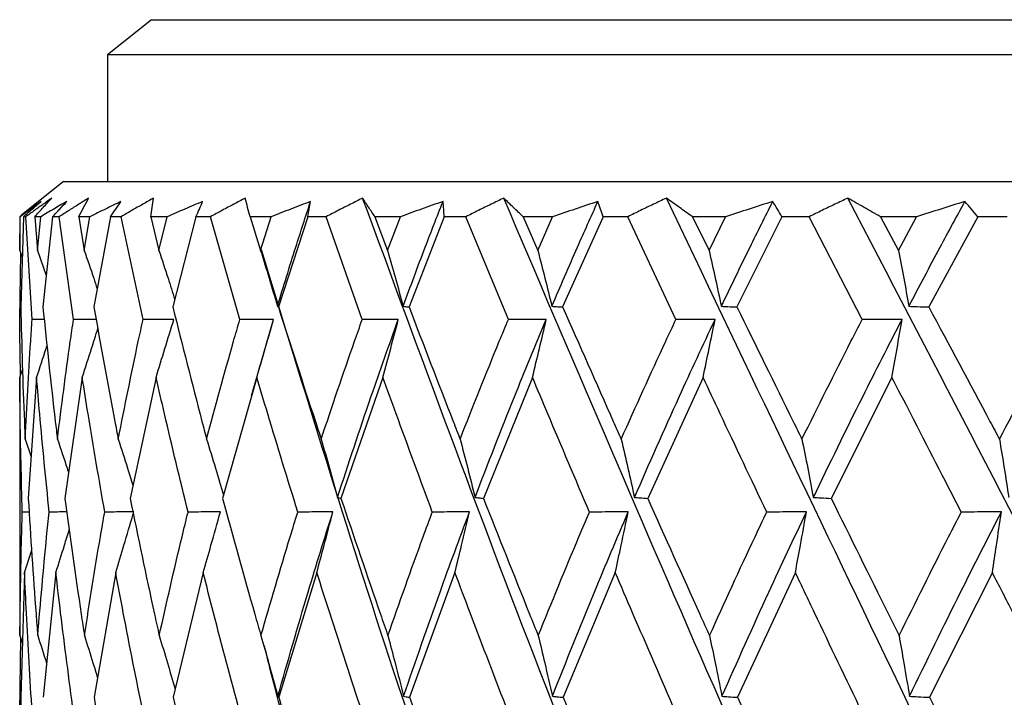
# Model space of a CAD drawing. Header units: millimetres. Extents: x 68 to 95, y 77 to 193.
# Tile 9 of 23: x 73.618 to 74.458, y 99.576 to 100.154. Entities that reach past the tile are written whole.
import ezdxf

# ---------------------------------------------------------------- set-up
doc = ezdxf.new("R2010")
doc.units = ezdxf.units.MM

msp = doc.modelspace()

# ---------------------------------------------------------------- linework, layer by layer
at = {"color": 7, "linetype": 'Continuous', "lineweight": 25}
for p, q in [((73.73049, 100.15413), (73.69299, 100.12413)), ((73.73049, 100.15413), (76.65366, 100.15413)), ((73.69299, 100.12413), (73.69299, 100.01613)), ((75.11806, 100.12413), (73.69299, 100.12413)), ((73.65549, 100.01613), (73.61964, 99.98746)), ((73.65549, 100.01613), (76.72857, 100.01613)), ((73.61799, 99.98613), (73.61965, 99.98745)), ((73.6185, 99.98613), (73.61799, 99.98613)), ((73.61799, 99.98613), (73.61814, 99.95743)), ((73.61814, 99.95743), (73.6185, 99.98613)), ((73.62117, 99.98613), (73.61885, 99.90925)), ((73.62324, 99.98613), (73.62117, 99.98613)), ((73.62863, 99.89849), (73.62324, 99.98613)), ((73.63592, 99.98613), (73.63088, 99.98613)), ((73.63088, 99.98613), (73.63331, 99.95743)), ((73.63331, 99.95743), (73.63592, 99.98613)), ((73.6461, 99.98613), (73.63779, 99.90925)), ((73.65173, 99.98613), (73.6461, 99.98613)), ((73.66388, 99.89849), (73.65173, 99.98613)), ((73.67791, 99.98613), (73.66841, 99.98613)), ((73.66841, 99.98613), (73.67307, 99.95743)), ((73.67307, 99.95743), (73.67791, 99.98613)), ((73.69542, 99.98613), (73.68126, 99.90925)), ((73.70452, 99.98613), (73.69542, 99.98613)), ((73.72324, 99.89849), (73.70452, 99.98613)), ((73.74379, 99.98613), (73.72998, 99.98613)), ((73.72998, 99.98613), (73.73681, 99.95743)), ((73.73681, 99.95743), (73.74379, 99.98613)), ((73.76837, 99.98613), (73.74857, 99.90925)), ((73.78078, 99.98613), (73.76837, 99.98613)), ((73.80577, 99.89849), (73.78078, 99.98613)), ((73.83252, 99.98613), (73.81462, 99.98613)), ((73.81462, 99.98613), (73.8235, 99.95743)), ((73.8235, 99.95743), (73.83252, 99.98613)), ((73.86378, 99.98613), (73.83865, 99.90925)), ((73.87932, 99.98613), (73.86378, 99.98613)), ((73.91019, 99.89849), (73.87932, 99.98613)), ((73.94271, 99.98613), (73.921, 99.98613)), ((73.921, 99.98613), (73.9318, 99.95743)), ((73.9318, 99.95743), (73.94271, 99.98613)), ((73.98015, 99.98613), (73.9501, 99.90925)), ((73.99858, 99.98613), (73.98015, 99.98613)), ((74.03484, 99.89849), (73.99858, 99.98613)), ((74.07261, 99.98613), (74.04744, 99.98613)), ((74.04744, 99.98613), (74.05999, 99.95743)), ((74.05999, 99.95743), (74.07261, 99.98613)), ((74.11565, 99.98613), (74.08115, 99.90925)), ((74.13667, 99.98613), (74.11565, 99.98613)), ((74.17775, 99.89849), (74.13667, 99.98613)), ((74.22019, 99.98613), (74.19195, 99.98613)), ((74.19195, 99.98613), (74.20604, 99.95743)), ((74.20604, 99.95743), (74.22019, 99.98613)), ((74.26814, 99.98613), (74.22973, 99.90925)), ((74.29142, 99.98613), (74.26814, 99.98613)), ((74.33667, 99.89849), (74.29142, 99.98613)), ((74.3831, 99.98613), (74.35224, 99.98613)), ((74.35224, 99.98613), (74.36766, 99.95743)), ((74.36766, 99.95743), (74.3831, 99.98613)), ((74.43522, 99.98613), (74.3935, 99.90925)), ((74.46039, 99.98613), (74.43522, 99.98613)), ((73.61806, 99.89849), (73.61899, 99.95498)), ((73.61814, 99.95743), (73.62013, 99.95171)), ((73.63331, 99.95743), (73.64069, 99.93607)), ((73.63895, 99.89852), (73.62863, 99.89849)), ((73.81562, 99.83336), (73.83448, 99.89853)), ((73.61806, 99.8492), (73.62053, 99.85659)), ((73.61806, 99.8492), (73.61821, 99.82356)), ((73.63241, 99.8492), (73.62526, 99.74604)), ((73.67136, 99.8492), (73.65658, 99.74604)), ((73.73431, 99.8492), (73.71213, 99.74604)), ((73.82027, 99.8492), (73.79103, 99.74604)), ((73.92787, 99.8492), (73.89204, 99.74604)), ((74.05543, 99.8492), (74.01357, 99.74604)), ((74.20093, 99.8492), (74.15369, 99.74604)), ((74.36207, 99.8492), (74.31021, 99.74604)), ((73.81551, 99.83302), (73.81549, 99.83302)), ((73.61799, 99.82356), (73.61799, 99.66727)), ((73.62264, 99.79654), (73.62771, 99.7814)), ((73.62605, 99.7344), (73.62023, 99.73432)), ((73.62213, 99.68279), (73.62824, 99.70189)), ((73.62213, 99.68279), (73.61887, 99.57642)), ((73.64883, 99.68279), (73.6379, 99.57642)), ((73.69988, 99.68279), (73.68146, 99.57642)), ((73.77448, 99.68279), (73.74885, 99.57642)), ((73.87145, 99.68279), (73.83902, 99.57642)), ((73.98926, 99.68279), (73.95054, 99.57642)), ((74.12605, 99.68279), (74.08166, 99.57642)), ((74.27967, 99.68279), (74.2303, 99.57642)), ((74.44769, 99.68279), (74.39412, 99.57642)), ((73.61806, 99.56382), (73.61896, 99.62647)), ((73.61815, 99.62898), (73.62028, 99.62239))]:
    msp.add_line(p, q, dxfattribs=at)
for points, knots in [([(73.6454, 100.00202), (73.64295, 100.00029), (73.63806, 99.99681), (73.63067, 99.99152), (73.62572, 99.98793), (73.62324, 99.98613)], [0, 0, 0, 0, 0.33261, 0.666248, 1, 1, 1, 1]), ([(73.63088, 99.98613), (73.63326, 99.98881), (73.638, 99.99417), (73.64293, 99.9994), (73.6454, 100.00202)], [0, 0, 0, 0, 0.499994, 1, 1, 1, 1]), ([(73.67678, 100.00202), (73.67401, 100.00029), (73.66847, 99.99681), (73.66011, 99.99152), (73.65452, 99.98793), (73.65173, 99.98613)], [0, 0, 0, 0, 0.332612, 0.666251, 1, 1, 1, 1]), ([(73.66841, 99.98613), (73.66976, 99.98881), (73.67246, 99.99417), (73.67534, 99.9994), (73.67678, 100.00202)], [0, 0, 0, 0, 0.499989, 1, 1, 1, 1]), ([(73.73208, 100.00202), (73.72903, 100.00029), (73.72292, 99.99681), (73.71373, 99.99152), (73.70759, 99.98793), (73.70452, 99.98613)], [0, 0, 0, 0, 0.332609, 0.666249, 1, 1, 1, 1]), ([(73.72998, 99.98613), (73.73029, 99.98881), (73.73089, 99.99417), (73.73168, 99.9994), (73.73208, 100.00202)], [0, 0, 0, 0, 0.499988, 1, 1, 1, 1]), ([(73.81041, 100.00202), (73.80713, 100.00029), (73.80055, 99.99681), (73.79067, 99.99152), (73.78408, 99.98793), (73.78078, 99.98613)], [0, 0, 0, 0, 0.332614, 0.66625, 1, 1, 1, 1]), ([(73.81462, 99.98613), (73.81388, 99.98881), (73.81239, 99.99417), (73.81107, 99.9994), (73.81041, 100.00202)], [0, 0, 0, 0, 0.499989, 1, 1, 1, 1]), ([(73.91055, 100.00202), (73.90709, 100.00029), (73.90015, 99.99681), (73.88973, 99.99152), (73.88279, 99.98793), (73.87932, 99.98613)], [0, 0, 0, 0, 0.332609, 0.666252, 1, 1, 1, 1]), ([(73.921, 99.98613), (73.91922, 99.98881), (73.91566, 99.99417), (73.91225, 99.9994), (73.91055, 100.00202)], [0, 0, 0, 0, 0.499989, 1, 1, 1, 1]), ([(74.79227, 97.92994), (74.7275, 98.06679), (74.59765, 98.34114), (74.41415, 98.74967), (74.23343, 99.17032), (74.06254, 99.58978), (73.95985, 99.86832), (73.91055, 100.00202)], [0, 0, 0, 0, 0.195137, 0.39121, 0.583638, 0.800146, 1, 1, 1, 1]), ([(74.03092, 100.00202), (74.02733, 100.00029), (74.02013, 99.99681), (74.00935, 99.99152), (74.00217, 99.98793), (73.99858, 99.98613)], [0, 0, 0, 0, 0.3326117, 0.6662479, 1, 1, 1, 1]), ([(74.04744, 99.98613), (74.04465, 99.98881), (74.03907, 99.99417), (74.03363, 99.9994), (74.03092, 100.00202)], [0, 0, 0, 0, 0.499991, 1, 1, 1, 1]), ([(74.98371, 97.92994), (74.91693, 98.06679), (74.78306, 98.34114), (74.58953, 98.74967), (74.39509, 99.17032), (74.20669, 99.58978), (74.08792, 99.86832), (74.03092, 100.00202)], [0, 0, 0, 0, 0.195137, 0.39121, 0.583638, 0.800146, 1, 1, 1, 1]), ([(74.16961, 100.00202), (74.16595, 100.00029), (74.15861, 99.99681), (74.14763, 99.99152), (74.14032, 99.98793), (74.13667, 99.98613)], [0, 0, 0, 0, 0.33261, 0.666249, 1, 1, 1, 1]), ([(74.19195, 99.98613), (74.18819, 99.98881), (74.18068, 99.99417), (74.1733, 99.9994), (74.16961, 100.00202)], [0, 0, 0, 0, 0.499992, 1, 1, 1, 1]), ([(75.17845, 97.92994), (75.11072, 98.06679), (74.97494, 98.34114), (74.77442, 98.74967), (74.56933, 99.17032), (74.36639, 99.58978), (74.23343, 99.86832), (74.16961, 100.00202)], [0, 0, 0, 0, 0.195137, 0.39121, 0.583638, 0.800146, 1, 1, 1, 1]), ([(74.32444, 100.00202), (74.32076, 100.00029), (74.3134, 99.99681), (74.30239, 99.99152), (74.29508, 99.98793), (74.29142, 99.98613)], [0, 0, 0, 0, 0.3326113, 0.6662486, 1, 1, 1, 1]), ([(74.35224, 99.98613), (74.34758, 99.98881), (74.33825, 99.99417), (74.32904, 99.9994), (74.32444, 100.00202)], [0, 0, 0, 0, 0.49999, 1, 1, 1, 1]), ([(75.37342, 97.92994), (75.30581, 98.06679), (75.17026, 98.34114), (74.96592, 98.74967), (74.75341, 99.17032), (74.53913, 99.58978), (74.39407, 99.86832), (74.32444, 100.00202)], [0, 0, 0, 0, 0.195137, 0.39121, 0.583638, 0.800146, 1, 1, 1, 1]), ([(73.63621, 99.99917), (73.63323, 99.99702), (73.62726, 99.99271), (73.62142, 99.98832), (73.6185, 99.98613)], [0, 0, 0, 0, 0.500012, 1, 1, 1, 1]), ([(73.62117, 99.98613), (73.62369, 99.98833), (73.62874, 99.99273), (73.63372, 99.99702), (73.63621, 99.99917)], [0, 0, 0, 0, 0.49999, 1, 1, 1, 1]), ([(73.6582, 99.99917), (73.65446, 99.99702), (73.64698, 99.99271), (73.63961, 99.98832), (73.63592, 99.98613)], [0, 0, 0, 0, 0.5000075, 1, 1, 1, 1]), ([(73.6461, 99.98613), (73.64813, 99.98833), (73.65221, 99.99273), (73.6562, 99.99702), (73.6582, 99.99917)], [0, 0, 0, 0, 0.499989, 1, 1, 1, 1]), ([(73.7044, 99.99917), (73.69996, 99.99702), (73.69107, 99.99271), (73.6823, 99.98832), (73.67791, 99.98613)], [0, 0, 0, 0, 0.500008, 1, 1, 1, 1]), ([(73.69542, 99.98613), (73.69694, 99.98833), (73.69998, 99.99273), (73.70292, 99.99702), (73.7044, 99.99917)], [0, 0, 0, 0, 0.499985, 1, 1, 1, 1]), ([(73.77407, 99.99917), (73.769, 99.99702), (73.75885, 99.99271), (73.74881, 99.98832), (73.74379, 99.98613)], [0, 0, 0, 0, 0.500008, 1, 1, 1, 1]), ([(73.76837, 99.98613), (73.76934, 99.98833), (73.77129, 99.99273), (73.77314, 99.99702), (73.77407, 99.99917)], [0, 0, 0, 0, 0.499986, 1, 1, 1, 1]), ([(73.86612, 99.99917), (73.8605, 99.99702), (73.84925, 99.99271), (73.8381, 99.98832), (73.83252, 99.98613)], [0, 0, 0, 0, 0.50001, 1, 1, 1, 1]), ([(73.83785, 99.90976), (73.84301, 99.92659), (73.85215, 99.95648), (73.86187, 99.98619), (73.86612, 99.99917)], [0, 0, 0, 0, 0.563198, 1, 1, 1, 1]), ([(73.86378, 99.98613), (73.86419, 99.98833), (73.86503, 99.99273), (73.86575, 99.99702), (73.86612, 99.99917)], [0, 0, 0, 0, 0.499989, 1, 1, 1, 1]), ([(73.97909, 99.99917), (73.97301, 99.99702), (73.96084, 99.99271), (73.94875, 99.98832), (73.94271, 99.98613)], [0, 0, 0, 0, 0.500006, 1, 1, 1, 1]), ([(73.94506, 99.90976), (73.9513, 99.92659), (73.96237, 99.95648), (73.97401, 99.98619), (73.97909, 99.99917)], [0, 0, 0, 0, 0.563198, 1, 1, 1, 1]), ([(73.98015, 99.98613), (73.98, 99.98833), (73.97971, 99.99273), (73.9793, 99.99702), (73.97909, 99.99917)], [0, 0, 0, 0, 0.499989, 1, 1, 1, 1]), ([(74.07195, 99.90976), (74.07917, 99.92659), (74.092, 99.95648), (74.10537, 99.98619), (74.11121, 99.99917)], [0, 0, 0, 0, 0.563198, 1, 1, 1, 1]), ([(74.11121, 99.99917), (74.10476, 99.99702), (74.09186, 99.99271), (74.07903, 99.98832), (74.07261, 99.98613)], [0, 0, 0, 0, 0.500006, 1, 1, 1, 1]), ([(74.11565, 99.98613), (74.11494, 99.98833), (74.11352, 99.99273), (74.11198, 99.99702), (74.11121, 99.99917)], [0, 0, 0, 0, 0.499983, 1, 1, 1, 1]), ([(74.21652, 99.90976), (74.22461, 99.92659), (74.23899, 99.95648), (74.25388, 99.98619), (74.26039, 99.99917)], [0, 0, 0, 0, 0.563198, 1, 1, 1, 1]), ([(74.26039, 99.99917), (74.25368, 99.99702), (74.24025, 99.99271), (74.22687, 99.98832), (74.22019, 99.98613)], [0, 0, 0, 0, 0.500007, 1, 1, 1, 1]), ([(74.26814, 99.98613), (74.26688, 99.98833), (74.26436, 99.99273), (74.26171, 99.99702), (74.26039, 99.99917)], [0, 0, 0, 0, 0.499986, 1, 1, 1, 1]), ([(74.37649, 99.90976), (74.38533, 99.92659), (74.40102, 99.95648), (74.41721, 99.98619), (74.42428, 99.99917)], [0, 0, 0, 0, 0.563198, 1, 1, 1, 1]), ([(74.42428, 99.99917), (74.4174, 99.99702), (74.40366, 99.99271), (74.38995, 99.98832), (74.3831, 99.98613)], [0, 0, 0, 0, 0.500007, 1, 1, 1, 1]), ([(74.43522, 99.98613), (74.43342, 99.98833), (74.42984, 99.99273), (74.42613, 99.99702), (74.42428, 99.99917)], [0, 0, 0, 0, 0.49998, 1, 1, 1, 1]), ([(73.67307, 99.95743), (73.67578, 99.94951), (73.67951, 99.93857), (73.68309, 99.92758), (73.68407, 99.92454)], [0, 0, 0, 0, 0.7239527, 1, 1, 1, 1]), ([(73.73681, 99.95743), (73.7394, 99.94951), (73.74395, 99.93559), (73.74831, 99.9216), (73.75019, 99.91557)], [0, 0, 0, 0, 0.569111, 1, 1, 1, 1]), ([(73.8235, 99.95743), (73.82595, 99.94951), (73.83083, 99.93366), (73.83551, 99.91773), (73.83785, 99.90976)], [0, 0, 0, 0, 0.499912, 1, 1, 1, 1]), ([(74.60715, 97.92994), (74.54541, 98.06679), (74.42163, 98.34114), (74.25103, 98.74968), (74.08698, 99.17029), (73.94136, 99.57485), (73.86067, 99.83883), (73.82426, 99.95794)], [0, 0, 0, 0, 0.1994977, 0.3999538, 0.5966822, 0.8180291, 1, 1, 1, 1]), ([(73.9318, 99.95743), (73.93406, 99.94951), (73.93857, 99.93366), (73.9429, 99.91773), (73.94506, 99.90976)], [0, 0, 0, 0, 0.499912, 1, 1, 1, 1]), ([(74.05999, 99.95743), (74.06202, 99.94951), (74.06609, 99.93366), (74.07, 99.91773), (74.07195, 99.90976)], [0, 0, 0, 0, 0.499913, 1, 1, 1, 1]), ([(74.20604, 99.95743), (74.20782, 99.94951), (74.21139, 99.93366), (74.21481, 99.91773), (74.21652, 99.90976)], [0, 0, 0, 0, 0.499911, 1, 1, 1, 1]), ([(74.36766, 99.95743), (74.36916, 99.94951), (74.37216, 99.93366), (74.37505, 99.91773), (74.37649, 99.90976)], [0, 0, 0, 0, 0.499912, 1, 1, 1, 1]), ([(73.61885, 99.90925), (73.61971, 99.87677), (73.6207, 99.83928), (73.62241, 99.80158), (73.62264, 99.79654)], [0, 0, 0, 0, 0.866434, 1, 1, 1, 1]), ([(73.63779, 99.90925), (73.64115, 99.87677), (73.64503, 99.83928), (73.64959, 99.80158), (73.6502, 99.79654)], [0, 0, 0, 0, 0.866435, 1, 1, 1, 1]), ([(73.68126, 99.90925), (73.68707, 99.87677), (73.69378, 99.83928), (73.7011, 99.80158), (73.70208, 99.79654)], [0, 0, 0, 0, 0.866434, 1, 1, 1, 1]), ([(73.74857, 99.90925), (73.75674, 99.87677), (73.76618, 99.83928), (73.77614, 99.80158), (73.77747, 99.79654)], [0, 0, 0, 0, 0.8664341, 1, 1, 1, 1]), ([(73.83785, 99.90976), (73.83797, 99.90969), (73.83823, 99.90951), (73.8385, 99.90934), (73.83865, 99.90925)], [0, 0, 0, 0, 0.4225475, 1, 1, 1, 1]), ([(73.83865, 99.90925), (73.84906, 99.87677), (73.86107, 99.83928), (73.87353, 99.80158), (73.87519, 99.79654)], [0, 0, 0, 0, 0.866433, 1, 1, 1, 1]), ([(73.94506, 99.90976), (73.94577, 99.90969), (73.94745, 99.90951), (73.94913, 99.90934), (73.9501, 99.90925)], [0, 0, 0, 0, 0.422556, 1, 1, 1, 1]), ([(73.9501, 99.90925), (73.96258, 99.87677), (73.97697, 99.83928), (73.99172, 99.80158), (73.99369, 99.79654)], [0, 0, 0, 0, 0.8664338, 1, 1, 1, 1]), ([(74.07195, 99.90976), (74.07325, 99.90969), (74.07631, 99.90951), (74.07938, 99.90934), (74.08115, 99.90925)], [0, 0, 0, 0, 0.422559, 1, 1, 1, 1]), ([(74.08115, 99.90925), (74.09549, 99.87677), (74.11205, 99.83928), (74.12886, 99.80158), (74.13111, 99.79654)], [0, 0, 0, 0, 0.866434, 1, 1, 1, 1]), ([(74.21652, 99.90976), (74.21838, 99.90969), (74.22278, 99.90951), (74.22719, 99.90934), (74.22973, 99.90925)], [0, 0, 0, 0, 0.4225539, 1, 1, 1, 1]), ([(74.22973, 99.90925), (74.24572, 99.87677), (74.26418, 99.83928), (74.28279, 99.80158), (74.28527, 99.79654)], [0, 0, 0, 0, 0.866435, 1, 1, 1, 1]), ([(74.37649, 99.90976), (74.37889, 99.90969), (74.38456, 99.90951), (74.39023, 99.90934), (74.3935, 99.90925)], [0, 0, 0, 0, 0.422557, 1, 1, 1, 1]), ([(74.3935, 99.90925), (74.41089, 99.87677), (74.43095, 99.83928), (74.45106, 99.80158), (74.45375, 99.79654)], [0, 0, 0, 0, 0.866434, 1, 1, 1, 1]), ([(73.61877, 99.85132), (73.61855, 99.86088), (73.61818, 99.87664), (73.61809, 99.89232), (73.61806, 99.89849)], [0, 0, 0, 0, 0.606279, 1, 1, 1, 1]), ([(73.62264, 99.79654), (73.62407, 99.82439), (73.62581, 99.85845), (73.6282, 99.89232), (73.62863, 99.89849)], [0, 0, 0, 0, 0.817689, 1, 1, 1, 1]), ([(73.6502, 99.79654), (73.65371, 99.82439), (73.65801, 99.85845), (73.66297, 99.89232), (73.66388, 99.89849)], [0, 0, 0, 0, 0.817689, 1, 1, 1, 1]), ([(73.68322, 99.89853), (73.68175, 99.89853), (73.6753, 99.89852), (73.66885, 99.8985), (73.66388, 99.89849)], [0, 0, 0, 0, 0.228851, 1, 1, 1, 1]), ([(73.70208, 99.79654), (73.70763, 99.82439), (73.71441, 99.85845), (73.72187, 99.89232), (73.72324, 99.89849)], [0, 0, 0, 0, 0.8176897, 1, 1, 1, 1]), ([(73.74942, 99.89853), (73.74629, 99.89853), (73.73756, 99.89852), (73.72884, 99.8985), (73.72324, 99.89849)], [0, 0, 0, 0, 0.358203, 1, 1, 1, 1]), ([(73.73431, 99.8492), (73.73686, 99.85741), (73.74197, 99.87383), (73.74693, 99.8903), (73.74942, 99.89853)], [0, 0, 0, 0, 0.500057, 1, 1, 1, 1]), ([(73.77747, 99.79654), (73.78497, 99.82439), (73.79413, 99.85845), (73.80398, 99.89232), (73.80577, 99.89849)], [0, 0, 0, 0, 0.817688, 1, 1, 1, 1]), ([(73.83448, 99.89853), (73.83105, 99.89853), (73.82148, 99.89852), (73.81191, 99.8985), (73.80577, 99.89849)], [0, 0, 0, 0, 0.358203, 1, 1, 1, 1]), ([(73.82027, 99.8492), (73.82267, 99.85741), (73.82747, 99.87383), (73.83214, 99.8903), (73.83448, 99.89853)], [0, 0, 0, 0, 0.500056, 1, 1, 1, 1]), ([(73.87519, 99.79654), (73.88451, 99.82439), (73.89591, 99.85845), (73.90799, 99.89232), (73.91019, 99.89849)], [0, 0, 0, 0, 0.817689, 1, 1, 1, 1]), ([(73.8891, 99.74681), (73.89847, 99.77547), (73.91505, 99.82624), (73.93311, 99.8766), (73.94096, 99.89853)], [0, 0, 0, 0, 0.564616, 1, 1, 1, 1]), ([(73.94096, 99.89853), (73.93729, 99.89853), (73.92703, 99.89852), (73.91677, 99.8985), (73.91019, 99.89849)], [0, 0, 0, 0, 0.358197, 1, 1, 1, 1]), ([(73.92787, 99.8492), (73.93008, 99.85741), (73.93451, 99.87383), (73.93881, 99.8903), (73.94096, 99.89853)], [0, 0, 0, 0, 0.500056, 1, 1, 1, 1]), ([(73.99369, 99.79654), (74.0047, 99.82439), (74.01815, 99.85845), (74.03226, 99.89232), (74.03484, 99.89849)], [0, 0, 0, 0, 0.8176891, 1, 1, 1, 1]), ([(74.0064, 99.74681), (74.01746, 99.77547), (74.03704, 99.82624), (74.05805, 99.8766), (74.0672, 99.89853)], [0, 0, 0, 0, 0.564616, 1, 1, 1, 1]), ([(74.0672, 99.89853), (74.06333, 99.89853), (74.05255, 99.89852), (74.04176, 99.8985), (74.03484, 99.89849)], [0, 0, 0, 0, 0.358199, 1, 1, 1, 1]), ([(74.05543, 99.8492), (74.05742, 99.85741), (74.06139, 99.87383), (74.06526, 99.8903), (74.0672, 99.89853)], [0, 0, 0, 0, 0.500057, 1, 1, 1, 1]), ([(74.13111, 99.79654), (74.14362, 99.82439), (74.15892, 99.85845), (74.17484, 99.89232), (74.17775, 99.89849)], [0, 0, 0, 0, 0.817689, 1, 1, 1, 1]), ([(74.14242, 99.74681), (74.15499, 99.77547), (74.17726, 99.82624), (74.20089, 99.8766), (74.21118, 99.89853)], [0, 0, 0, 0, 0.564616, 1, 1, 1, 1]), ([(74.21118, 99.89853), (74.20719, 99.89853), (74.19604, 99.89852), (74.1849, 99.8985), (74.17775, 99.89849)], [0, 0, 0, 0, 0.3582005, 1, 1, 1, 1]), ([(74.20093, 99.8492), (74.20266, 99.85741), (74.20612, 99.87383), (74.20949, 99.8903), (74.21118, 99.89853)], [0, 0, 0, 0, 0.500057, 1, 1, 1, 1]), ([(74.28527, 99.79654), (74.29909, 99.82439), (74.31599, 99.85845), (74.33348, 99.89232), (74.33667, 99.89849)], [0, 0, 0, 0, 0.817689, 1, 1, 1, 1]), ([(74.295, 99.74681), (74.30889, 99.77547), (74.33349, 99.82624), (74.35938, 99.8766), (74.37065, 99.89853)], [0, 0, 0, 0, 0.564615, 1, 1, 1, 1]), ([(74.37065, 99.89853), (74.36659, 99.89853), (74.35527, 99.89852), (74.34394, 99.8985), (74.33667, 99.89849)], [0, 0, 0, 0, 0.358202, 1, 1, 1, 1]), ([(74.36207, 99.8492), (74.36352, 99.85741), (74.36642, 99.87383), (74.36924, 99.8903), (74.37065, 99.89853)], [0, 0, 0, 0, 0.500057, 1, 1, 1, 1]), ([(74.45375, 99.79654), (74.46866, 99.82439), (74.48689, 99.85845), (74.50567, 99.89232), (74.5091, 99.89849)], [0, 0, 0, 0, 0.817689, 1, 1, 1, 1]), ([(73.67136, 99.8492), (73.67403, 99.85741), (73.67851, 99.87124), (73.68288, 99.8851), (73.68465, 99.89073)], [0, 0, 0, 0, 0.593893, 1, 1, 1, 1]), ([(73.63241, 99.8492), (73.63514, 99.85741), (73.63816, 99.86644), (73.6411, 99.87549), (73.64136, 99.87631)], [0, 0, 0, 0, 0.90914, 1, 1, 1, 1]), ([(73.62023, 99.73432), (73.61947, 99.7623), (73.61844, 99.80068), (73.61814, 99.83886), (73.61806, 99.8492)], [0, 0, 0, 0, 0.729073, 1, 1, 1, 1]), ([(73.64316, 99.73432), (73.64033, 99.7623), (73.63646, 99.80068), (73.63327, 99.83886), (73.63241, 99.8492)], [0, 0, 0, 0, 0.729073, 1, 1, 1, 1]), ([(73.69053, 99.73432), (73.68568, 99.7623), (73.67902, 99.80068), (73.67299, 99.83886), (73.67136, 99.8492)], [0, 0, 0, 0, 0.729072, 1, 1, 1, 1]), ([(73.7616, 99.73432), (73.7548, 99.7623), (73.74547, 99.80068), (73.73669, 99.83886), (73.73431, 99.8492)], [0, 0, 0, 0, 0.729073, 1, 1, 1, 1]), ([(73.85524, 99.73432), (73.8466, 99.7623), (73.83474, 99.80068), (73.82335, 99.83886), (73.82027, 99.8492)], [0, 0, 0, 0, 0.729072, 1, 1, 1, 1]), ([(73.96998, 99.73432), (73.95963, 99.7623), (73.94543, 99.80068), (73.93162, 99.83886), (73.92787, 99.8492)], [0, 0, 0, 0, 0.729073, 1, 1, 1, 1]), ([(74.104, 99.73432), (74.09211, 99.7623), (74.0758, 99.80068), (74.05977, 99.83886), (74.05543, 99.8492)], [0, 0, 0, 0, 0.729073, 1, 1, 1, 1]), ([(74.2552, 99.73432), (74.24196, 99.7623), (74.22378, 99.80068), (74.2058, 99.83886), (74.20093, 99.8492)], [0, 0, 0, 0, 0.7290726, 1, 1, 1, 1]), ([(74.42119, 99.73432), (74.4068, 99.7623), (74.38705, 99.80068), (74.36739, 99.83886), (74.36207, 99.8492)], [0, 0, 0, 0, 0.7290729, 1, 1, 1, 1]), ([(73.6502, 99.79654), (73.65296, 99.78828), (73.65617, 99.77867), (73.65925, 99.76901), (73.65968, 99.76765)], [0, 0, 0, 0, 0.859518, 1, 1, 1, 1]), ([(73.70208, 99.79654), (73.70475, 99.78828), (73.70898, 99.77517), (73.71302, 99.762), (73.71452, 99.75714)], [0, 0, 0, 0, 0.630764, 1, 1, 1, 1]), ([(73.77747, 99.79654), (73.78001, 99.78828), (73.78489, 99.77238), (73.78955, 99.7564), (73.79179, 99.74874)], [0, 0, 0, 0, 0.520063, 1, 1, 1, 1]), ([(73.87519, 99.79654), (73.87756, 99.78828), (73.8823, 99.77174), (73.88683, 99.75512), (73.8891, 99.74681)], [0, 0, 0, 0, 0.499962, 1, 1, 1, 1]), ([(73.99369, 99.79654), (73.99586, 99.78828), (74.00018, 99.77174), (74.00433, 99.75512), (74.0064, 99.74681)], [0, 0, 0, 0, 0.499962, 1, 1, 1, 1]), ([(74.13111, 99.79654), (74.13303, 99.78828), (74.13688, 99.77174), (74.14057, 99.75512), (74.14242, 99.74681)], [0, 0, 0, 0, 0.499962, 1, 1, 1, 1]), ([(74.28527, 99.79654), (74.28693, 99.78828), (74.29024, 99.77174), (74.29341, 99.75512), (74.295, 99.74681)], [0, 0, 0, 0, 0.499961, 1, 1, 1, 1]), ([(74.45375, 99.79654), (74.45511, 99.78828), (74.45783, 99.77174), (74.46044, 99.75512), (74.46174, 99.74681)], [0, 0, 0, 0, 0.499961, 1, 1, 1, 1]), ([(73.62526, 99.74604), (73.62732, 99.7132), (73.62975, 99.67425), (73.63289, 99.63512), (73.63338, 99.62898)], [0, 0, 0, 0, 0.843146, 1, 1, 1, 1]), ([(73.65658, 99.74604), (73.66104, 99.7132), (73.66634, 99.67425), (73.67227, 99.63512), (73.67321, 99.62898)], [0, 0, 0, 0, 0.843147, 1, 1, 1, 1]), ([(73.71213, 99.74604), (73.71893, 99.7132), (73.727, 99.67425), (73.73564, 99.63512), (73.737, 99.62898)], [0, 0, 0, 0, 0.843147, 1, 1, 1, 1]), ([(73.79103, 99.74604), (73.80006, 99.7132), (73.81078, 99.67425), (73.822, 99.63512), (73.82376, 99.62898)], [0, 0, 0, 0, 0.843147, 1, 1, 1, 1]), ([(73.8891, 99.74681), (73.88951, 99.7467), (73.89049, 99.74643), (73.89147, 99.74618), (73.89204, 99.74604)], [0, 0, 0, 0, 0.420495, 1, 1, 1, 1]), ([(73.89204, 99.74604), (73.90317, 99.7132), (73.91636, 99.67425), (73.92997, 99.63512), (73.93211, 99.62898)], [0, 0, 0, 0, 0.843146, 1, 1, 1, 1]), ([(74.0064, 99.74681), (74.00741, 99.7467), (74.00979, 99.74643), (74.01218, 99.74618), (74.01357, 99.74604)], [0, 0, 0, 0, 0.4204989, 1, 1, 1, 1]), ([(74.01357, 99.74604), (74.02661, 99.7132), (74.04208, 99.67425), (74.05787, 99.63512), (74.06034, 99.62898)], [0, 0, 0, 0, 0.843147, 1, 1, 1, 1]), ([(74.14242, 99.74681), (74.144, 99.7467), (74.14776, 99.74643), (74.15151, 99.74618), (74.15369, 99.74604)], [0, 0, 0, 0, 0.420497, 1, 1, 1, 1]), ([(74.15369, 99.74604), (74.16845, 99.7132), (74.18594, 99.67425), (74.20366, 99.63512), (74.20644, 99.62898)], [0, 0, 0, 0, 0.843147, 1, 1, 1, 1]), ([(74.295, 99.74681), (74.29713, 99.7467), (74.3022, 99.74643), (74.30727, 99.74618), (74.31021, 99.74604)], [0, 0, 0, 0, 0.4205, 1, 1, 1, 1]), ([(74.31021, 99.74604), (74.32644, 99.7132), (74.34569, 99.67425), (74.36506, 99.63512), (74.3681, 99.62898)], [0, 0, 0, 0, 0.843146, 1, 1, 1, 1]), ([(73.61815, 99.62898), (73.61851, 99.65711), (73.61895, 99.69229), (73.62002, 99.7273), (73.62023, 99.73432)], [0, 0, 0, 0, 0.799715, 1, 1, 1, 1]), ([(73.63338, 99.62898), (73.63578, 99.65711), (73.63879, 99.69229), (73.64243, 99.7273), (73.64316, 99.73432)], [0, 0, 0, 0, 0.7997152, 1, 1, 1, 1]), ([(73.6582, 99.73448), (73.65785, 99.73448), (73.65284, 99.73442), (73.64783, 99.73437), (73.64316, 99.73432)], [0, 0, 0, 0, 0.0696268, 1, 1, 1, 1]), ([(73.67321, 99.62898), (73.67761, 99.65711), (73.68313, 99.69229), (73.6893, 99.7273), (73.69053, 99.73432)], [0, 0, 0, 0, 0.799716, 1, 1, 1, 1]), ([(73.71542, 99.73457), (73.71246, 99.73454), (73.70417, 99.73444), (73.69587, 99.73437), (73.69053, 99.73432)], [0, 0, 0, 0, 0.3564409, 1, 1, 1, 1]), ([(73.69988, 99.68279), (73.70224, 99.69053), (73.70733, 99.70719), (73.71227, 99.7239), (73.71491, 99.73285)], [0, 0, 0, 0, 0.464493, 1, 1, 1, 1]), ([(73.737, 99.62898), (73.74335, 99.65711), (73.75128, 99.69229), (73.75988, 99.7273), (73.7616, 99.73432)], [0, 0, 0, 0, 0.799715, 1, 1, 1, 1]), ([(73.78923, 99.73457), (73.78595, 99.73454), (73.77674, 99.73444), (73.76753, 99.73437), (73.7616, 99.73432)], [0, 0, 0, 0, 0.356445, 1, 1, 1, 1]), ([(73.77448, 99.68279), (73.77672, 99.69053), (73.78172, 99.70776), (73.78656, 99.72505), (73.78923, 99.73457)], [0, 0, 0, 0, 0.449112, 1, 1, 1, 1]), ([(73.82376, 99.62898), (73.83194, 99.65711), (73.84217, 99.69229), (73.85306, 99.7273), (73.85524, 99.73432)], [0, 0, 0, 0, 0.799715, 1, 1, 1, 1]), ([(73.83822, 99.57728), (73.84666, 99.60694), (73.86165, 99.65952), (73.87804, 99.71178), (73.88519, 99.73457)], [0, 0, 0, 0, 0.563881, 1, 1, 1, 1]), ([(73.88519, 99.73457), (73.88163, 99.73454), (73.87165, 99.73444), (73.86166, 99.73437), (73.85524, 99.73432)], [0, 0, 0, 0, 0.356441, 1, 1, 1, 1]), ([(73.87145, 99.68279), (73.87354, 99.69053), (73.87819, 99.70776), (73.8827, 99.72505), (73.88519, 99.73457)], [0, 0, 0, 0, 0.449111, 1, 1, 1, 1]), ([(73.93211, 99.62898), (73.942, 99.65711), (73.95436, 99.69229), (73.96737, 99.7273), (73.96998, 99.73432)], [0, 0, 0, 0, 0.799715, 1, 1, 1, 1]), ([(73.94547, 99.57728), (73.95568, 99.60694), (73.97379, 99.65952), (73.99327, 99.71178), (74.00176, 99.73457)], [0, 0, 0, 0, 0.563881, 1, 1, 1, 1]), ([(74.00176, 99.73457), (73.99799, 99.73454), (73.98739, 99.73444), (73.9768, 99.73437), (73.96998, 99.73432)], [0, 0, 0, 0, 0.356443, 1, 1, 1, 1]), ([(73.98926, 99.68279), (73.99116, 99.69053), (73.99539, 99.70776), (73.9995, 99.72505), (74.00176, 99.73457)], [0, 0, 0, 0, 0.4491125, 1, 1, 1, 1]), ([(74.06034, 99.62898), (74.07178, 99.65711), (74.08609, 99.69229), (74.10102, 99.7273), (74.104, 99.73432)], [0, 0, 0, 0, 0.799716, 1, 1, 1, 1]), ([(74.0724, 99.57728), (74.08421, 99.60694), (74.10516, 99.65952), (74.12742, 99.71178), (74.13713, 99.73457)], [0, 0, 0, 0, 0.563881, 1, 1, 1, 1]), ([(74.13713, 99.73457), (74.13319, 99.73454), (74.12215, 99.73444), (74.11111, 99.73437), (74.104, 99.73432)], [0, 0, 0, 0, 0.3564424, 1, 1, 1, 1]), ([(74.12605, 99.68279), (74.12774, 99.69053), (74.13149, 99.70776), (74.13512, 99.72505), (74.13713, 99.73457)], [0, 0, 0, 0, 0.449113, 1, 1, 1, 1]), ([(74.20644, 99.62898), (74.21925, 99.65711), (74.23527, 99.69229), (74.25188, 99.7273), (74.2552, 99.73432)], [0, 0, 0, 0, 0.799716, 1, 1, 1, 1]), ([(74.217, 99.57728), (74.23023, 99.60694), (74.25368, 99.65952), (74.27838, 99.71178), (74.28914, 99.73457)], [0, 0, 0, 0, 0.563881, 1, 1, 1, 1]), ([(74.28914, 99.73457), (74.28511, 99.73454), (74.2738, 99.73444), (74.26248, 99.73437), (74.2552, 99.73432)], [0, 0, 0, 0, 0.35644, 1, 1, 1, 1]), ([(74.27967, 99.68279), (74.28111, 99.69053), (74.28432, 99.70776), (74.28743, 99.72505), (74.28914, 99.73457)], [0, 0, 0, 0, 0.449109, 1, 1, 1, 1]), ([(74.3681, 99.62898), (74.38208, 99.65711), (74.39956, 99.69229), (74.41758, 99.7273), (74.42119, 99.73432)], [0, 0, 0, 0, 0.799715, 1, 1, 1, 1]), ([(74.377, 99.57728), (74.39143, 99.60694), (74.41702, 99.65952), (74.44375, 99.71178), (74.45541, 99.73457)], [0, 0, 0, 0, 0.56388, 1, 1, 1, 1]), ([(74.45541, 99.73457), (74.45135, 99.73454), (74.43994, 99.73444), (74.42853, 99.73437), (74.42119, 99.73432)], [0, 0, 0, 0, 0.3564397, 1, 1, 1, 1]), ([(74.44769, 99.68279), (74.44887, 99.69053), (74.45148, 99.70776), (74.45402, 99.72505), (74.45541, 99.73457)], [0, 0, 0, 0, 0.449111, 1, 1, 1, 1]), ([(73.64883, 99.68279), (73.65128, 99.69053), (73.65516, 99.70277), (73.65891, 99.71505), (73.6603, 99.71957)], [0, 0, 0, 0, 0.6319865, 1, 1, 1, 1]), ([(73.6286, 99.56382), (73.62685, 99.59205), (73.62438, 99.63177), (73.62264, 99.67133), (73.62213, 99.68279)], [0, 0, 0, 0, 0.7104286, 1, 1, 1, 1]), ([(73.66382, 99.56382), (73.66006, 99.59205), (73.65478, 99.63177), (73.65017, 99.67133), (73.64883, 99.68279)], [0, 0, 0, 0, 0.710428, 1, 1, 1, 1]), ([(73.72315, 99.56382), (73.71745, 99.59205), (73.70943, 99.63177), (73.70203, 99.67133), (73.69988, 99.68279)], [0, 0, 0, 0, 0.710428, 1, 1, 1, 1]), ([(73.80566, 99.56382), (73.79811, 99.59205), (73.78749, 99.63177), (73.7774, 99.67133), (73.77448, 99.68279)], [0, 0, 0, 0, 0.710428, 1, 1, 1, 1]), ([(73.91005, 99.56382), (73.90077, 99.59205), (73.8877, 99.63177), (73.8751, 99.67133), (73.87145, 99.68279)], [0, 0, 0, 0, 0.710428, 1, 1, 1, 1]), ([(74.03467, 99.56382), (74.0238, 99.59205), (74.0085, 99.63177), (73.99358, 99.67133), (73.98926, 99.68279)], [0, 0, 0, 0, 0.7104282, 1, 1, 1, 1]), ([(74.17756, 99.56382), (74.16528, 99.59205), (74.14799, 99.63177), (74.13098, 99.67133), (74.12605, 99.68279)], [0, 0, 0, 0, 0.7104278, 1, 1, 1, 1]), ([(74.33647, 99.56382), (74.32296, 99.59205), (74.30395, 99.63177), (74.28512, 99.67133), (74.27967, 99.68279)], [0, 0, 0, 0, 0.7104267, 1, 1, 1, 1]), ([(74.50888, 99.56382), (74.49436, 99.59205), (74.47393, 99.63177), (74.45359, 99.67133), (74.44769, 99.68279)], [0, 0, 0, 0, 0.710428, 1, 1, 1, 1]), ([(73.61816, 99.66727), (73.6181, 99.66065), (73.61797, 99.64792), (73.61809, 99.63512), (73.61815, 99.62898)], [0, 0, 0, 0, 0.5200383, 1, 1, 1, 1]), ([(73.63338, 99.62898), (73.63589, 99.62125), (73.63842, 99.61346), (73.64088, 99.60564), (73.6409, 99.60558)], [0, 0, 0, 0, 0.991865, 1, 1, 1, 1]), ([(73.67321, 99.62898), (73.67566, 99.62125), (73.67945, 99.60931), (73.68307, 99.59732), (73.68435, 99.5931)], [0, 0, 0, 0, 0.647534, 1, 1, 1, 1]), ([(73.737, 99.62898), (73.73935, 99.62125), (73.74396, 99.60609), (73.74838, 99.59086), (73.75054, 99.5834)], [0, 0, 0, 0, 0.510044, 1, 1, 1, 1]), ([(73.82376, 99.62898), (73.82597, 99.62125), (73.8309, 99.60406), (73.83562, 99.58679), (73.83822, 99.57728)], [0, 0, 0, 0, 0.44973, 1, 1, 1, 1]), ([(73.93211, 99.62898), (73.93416, 99.62125), (73.93871, 99.60406), (73.94307, 99.58679), (73.94547, 99.57728)], [0, 0, 0, 0, 0.44973, 1, 1, 1, 1]), ([(74.06034, 99.62898), (74.06219, 99.62125), (74.0663, 99.60406), (74.07024, 99.58679), (74.0724, 99.57728)], [0, 0, 0, 0, 0.44973, 1, 1, 1, 1]), ([(74.20644, 99.62898), (74.20806, 99.62125), (74.21166, 99.60406), (74.21511, 99.58679), (74.217, 99.57728)], [0, 0, 0, 0, 0.44973, 1, 1, 1, 1]), ([(74.3681, 99.62898), (74.36946, 99.62125), (74.37249, 99.60406), (74.3754, 99.58679), (74.377, 99.57728)], [0, 0, 0, 0, 0.449729, 1, 1, 1, 1]), ([(74.43126, 97.92994), (74.37355, 98.06678), (74.25785, 98.34111), (74.10246, 98.7498), (73.95915, 99.16981), (73.86621, 99.46062), (73.82855, 99.61316), (73.8268, 99.62023)], [0, 0, 0, 0, 0.240709, 0.482574, 0.719941, 0.987013, 1, 1, 1, 1]), ([(73.61887, 99.57642), (73.61968, 99.54328), (73.62066, 99.50294), (73.62238, 99.46243), (73.62268, 99.4552)], [0, 0, 0, 0, 0.821527, 1, 1, 1, 1]), ([(73.68146, 99.57642), (73.68695, 99.54328), (73.69363, 99.50294), (73.70094, 99.46243), (73.70224, 99.4552)], [0, 0, 0, 0, 0.821526, 1, 1, 1, 1]), ([(73.74885, 99.57642), (73.75657, 99.54328), (73.76597, 99.50294), (73.77592, 99.46243), (73.7777, 99.4552)], [0, 0, 0, 0, 0.821526, 1, 1, 1, 1]), ([(73.83822, 99.57728), (73.83833, 99.57716), (73.8386, 99.57685), (73.83887, 99.57658), (73.83902, 99.57642)], [0, 0, 0, 0, 0.419798, 1, 1, 1, 1]), ([(73.83902, 99.57642), (73.84885, 99.54328), (73.86081, 99.50294), (73.87325, 99.46243), (73.87547, 99.4552)], [0, 0, 0, 0, 0.8215251, 1, 1, 1, 1]), ([(73.94547, 99.57728), (73.94618, 99.57716), (73.94787, 99.57685), (73.94956, 99.57658), (73.95054, 99.57642)], [0, 0, 0, 0, 0.419792, 1, 1, 1, 1]), ([(73.95054, 99.57642), (73.96232, 99.54328), (73.97667, 99.50294), (73.99139, 99.46243), (73.99402, 99.4552)], [0, 0, 0, 0, 0.821526, 1, 1, 1, 1]), ([(74.0724, 99.57728), (74.0737, 99.57716), (74.07678, 99.57685), (74.07987, 99.57658), (74.08166, 99.57642)], [0, 0, 0, 0, 0.419791, 1, 1, 1, 1]), ([(74.08166, 99.57642), (74.09521, 99.54328), (74.1117, 99.50294), (74.12849, 99.46243), (74.13148, 99.4552)], [0, 0, 0, 0, 0.821526, 1, 1, 1, 1]), ([(74.217, 99.57728), (74.21886, 99.57716), (74.2233, 99.57685), (74.22773, 99.57658), (74.2303, 99.57642)], [0, 0, 0, 0, 0.419796, 1, 1, 1, 1]), ([(74.2303, 99.57642), (74.2454, 99.54328), (74.26379, 99.50294), (74.28237, 99.46243), (74.28568, 99.4552)], [0, 0, 0, 0, 0.821527, 1, 1, 1, 1]), ([(74.377, 99.57728), (74.3794, 99.57716), (74.3851, 99.57685), (74.39081, 99.57658), (74.39412, 99.57642)], [0, 0, 0, 0, 0.419782, 1, 1, 1, 1]), ([(74.39412, 99.57642), (74.41054, 99.54328), (74.43053, 99.50294), (74.45061, 99.46243), (74.45419, 99.4552)], [0, 0, 0, 0, 0.821526, 1, 1, 1, 1])]:
    msp.add_open_spline(points, degree=3, knots=knots, dxfattribs=at)

doc.saveas('drawing.dxf')
